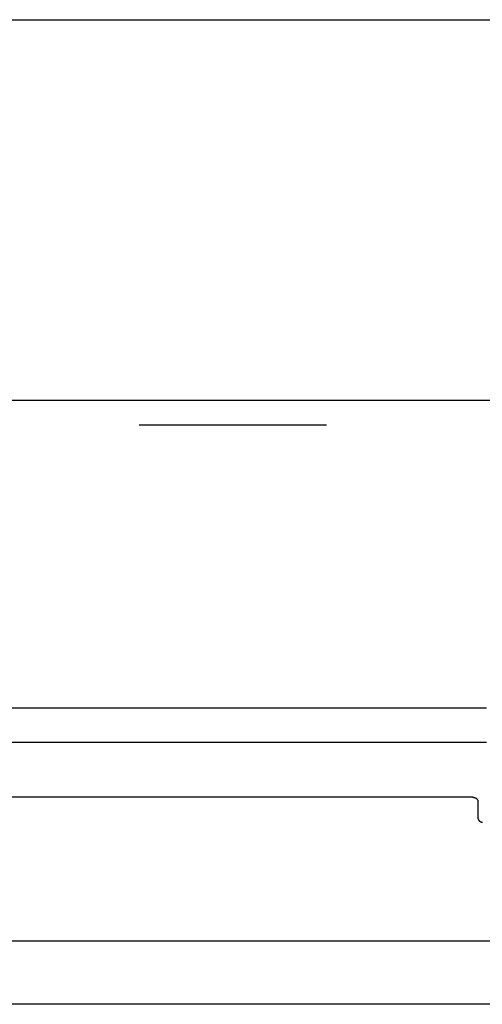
# Model space of a CAD drawing. Header units: inches. Extents: x 0 to 82.5, y 0 to 53.4.
# Tile 63 of 128: x 27.9 to 29.1, y 51 to 53.4. Entities that reach past the tile are written whole.
import ezdxf

# ---------------------------------------------------------------- set-up
doc = ezdxf.new("R2010")
doc.units = ezdxf.units.IN
doc.header["$LTSCALE"] = 4.538835
doc.header["$MEASUREMENT"] = 0
doc.linetypes.add('HIDDEN', pattern=[0.2, 0.1, -0.1])
doc.layers.get('0').update_dxf_attribs({"linetype": 'CONTINUOUS'})
doc.layers.add('DEFAULT_2', color=8, linetype='HIDDEN')
doc.layers.add('DOOR_ASSEMBLY', color=7, linetype='CONTINUOUS')

msp = doc.modelspace()

# ---------------------------------------------------------------- linework, layer by layer
at = {"color": 7, "linetype": 'Continuous'}
msp.add_line((0, 53.3981), (82.5243, 53.3981), dxfattribs=at)
at = {"color": 3, "linetype": 'Continuous'}
for p, q in [((37.7692, 52.4757), (21.8892, 52.4757)), ((23.8292, 51.7309), (29.0792, 51.7309)), ((23.8292, 51.6478), (29.0792, 51.6478))]:
    msp.add_line(p, q, dxfattribs=at)
at = {"layer": 'DEFAULT_2', "color": 8, "linetype": 'HIDDEN'}
msp.add_line((37.7692, 52.4157), (21.8892, 52.4157), dxfattribs=at)
at = {"layer": 'DOOR_ASSEMBLY', "color": 3, "linetype": 'Continuous'}
for p, q in [((29.0392, 51.5147), (23.8692, 51.5147)), ((29.0592, 51.4622), (29.0592, 51.5047)), ((37.7342, 51.1657), (21.9242, 51.1657)), ((37.6872, 51.0127), (21.9712, 51.0127))]:
    msp.add_line(p, q, dxfattribs=at)
for points in [[(29.0592, 51.5047), (29.0592, 51.505), (29.0591, 51.5054), (29.0591, 51.5057), (29.059, 51.506), (29.0589, 51.5064), (29.0588, 51.5067), (29.0586, 51.507), (29.0585, 51.5074), (29.0583, 51.5077), (29.058, 51.508), (29.0578, 51.5083), (29.0575, 51.5087), (29.0573, 51.509), (29.057, 51.5093), (29.0566, 51.5096), (29.0563, 51.5099), (29.0559, 51.5102), (29.0555, 51.5104), (29.0551, 51.5107), (29.0547, 51.511), (29.0543, 51.5112), (29.0538, 51.5115), (29.0533, 51.5117), (29.0528, 51.512), (29.0523, 51.5122), (29.0518, 51.5124), (29.0513, 51.5126), (29.0507, 51.5128), (29.0502, 51.513), (29.0496, 51.5132), (29.049, 51.5134), (29.0484, 51.5135), (29.0478, 51.5137), (29.0472, 51.5138), (29.0465, 51.514), (29.0459, 51.5141), (29.0452, 51.5142), (29.0446, 51.5143), (29.0439, 51.5144), (29.0433, 51.5145), (29.0426, 51.5145), (29.0419, 51.5146), (29.0412, 51.5146), (29.0406, 51.5146), (29.0399, 51.5147), (29.0392, 51.5147)], [(29.0592, 51.4622), (29.0592, 51.4618), (29.0592, 51.4615), (29.0593, 51.4611), (29.0594, 51.4608), (29.0595, 51.4605), (29.0596, 51.4601), (29.0598, 51.4598), (29.0599, 51.4595), (29.0601, 51.4591), (29.0603, 51.4588), (29.0606, 51.4585), (29.0608, 51.4582), (29.0611, 51.4579), (29.0614, 51.4576), (29.0618, 51.4573), (29.0621, 51.457), (29.0625, 51.4567), (29.0629, 51.4564), (29.0633, 51.4561), (29.0637, 51.4559), (29.0641, 51.4556), (29.0646, 51.4553), (29.0651, 51.4551), (29.0655, 51.4549), (29.066, 51.4546), (29.0666, 51.4544), (29.0671, 51.4542), (29.0677, 51.454), (29.0682, 51.4538), (29.0688, 51.4536), (29.0694, 51.4535)]]:
    msp.add_lwpolyline(points, dxfattribs=at)

doc.saveas('drawing.dxf')
